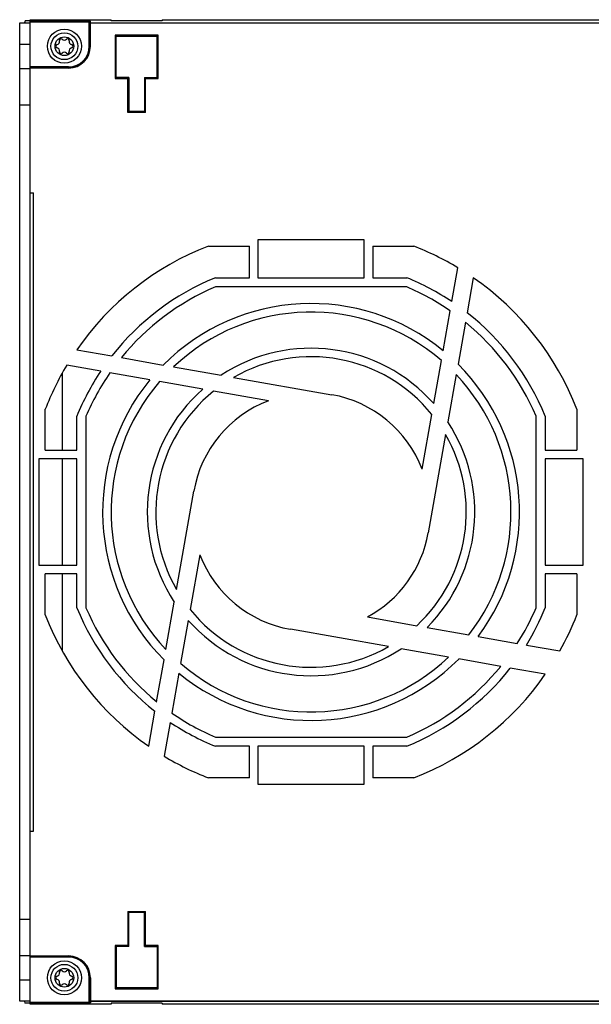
# Model space of a CAD drawing. Header units: millimetres. Extents: x 0 to 594, y 0 to 420.
# Tile 3 of 80: x 200 to 226, y 81 to 127. Entities that reach past the tile are written whole.
import ezdxf

# ---------------------------------------------------------------- set-up
doc = ezdxf.new("R2010")
doc.units = ezdxf.units.MM
doc.header["$LTSCALE"] = 32.67
doc.layers.get('0').update_dxf_attribs({"linetype": 'CONTINUOUS'})

msp = doc.modelspace()

# ---------------------------------------------------------------- linework, layer by layer
at = {"color": 7, "linetype": 'CONTINUOUS'}
for p, q in [((199.836, 127.395), (199.796, 127.295)), ((200.076, 127.395), (199.836, 127.395)), ((200.076, 81.148), (200.076, 127.443)), ((200.076, 127.443), (203.876, 127.443)), ((200.076, 127.372), (202.85, 127.372)), ((200.076, 127.346), (202.85, 127.346)), ((202.85, 126.195), (202.85, 127.372)), ((202.86, 127.372), (202.85, 127.372)), ((202.855, 127.346), (202.85, 127.346)), ((202.859, 127.346), (202.855, 127.346)), ((202.864, 127.345), (202.859, 127.346)), ((202.869, 127.371), (202.86, 127.372)), ((202.868, 127.344), (202.864, 127.345)), ((202.871, 127.343), (202.868, 127.344)), ((202.878, 127.371), (202.869, 127.371)), ((202.874, 127.342), (202.871, 127.343)), ((202.875, 127.341), (202.874, 127.342)), ((202.876, 127.34), (202.875, 127.341)), ((202.878, 127.351), (202.876, 127.345)), ((202.876, 127.345), (202.876, 127.34)), ((202.876, 126.195), (202.876, 127.34)), ((202.886, 127.37), (202.878, 127.371)), ((202.881, 127.356), (202.878, 127.351)), ((202.885, 127.36), (202.881, 127.356)), ((202.89, 127.363), (202.885, 127.36)), ((202.893, 127.369), (202.886, 127.37)), ((202.896, 127.365), (202.89, 127.363)), ((202.898, 127.368), (202.893, 127.369)), ((202.902, 127.366), (202.896, 127.365)), ((202.901, 127.367), (202.898, 127.368)), ((202.902, 127.366), (202.901, 127.367)), ((202.902, 126.195), (202.902, 127.366)), ((203.876, 127.394), (203.876, 127.443)), ((206.276, 127.394), (203.876, 127.394)), ((206.276, 127.443), (206.276, 127.394)), ((206.276, 127.443), (226.876, 127.443)), ((199.576, 81.295), (199.576, 127.295)), ((199.576, 127.295), (200.076, 127.295)), ((202.876, 127.276), (202.877, 127.279)), ((202.876, 127.272), (202.876, 127.276)), ((202.877, 127.279), (202.878, 127.283)), ((202.878, 127.283), (202.88, 127.286)), ((202.88, 127.286), (202.883, 127.289)), ((202.883, 127.289), (202.887, 127.291)), ((202.887, 127.291), (202.891, 127.293)), ((202.891, 127.293), (202.896, 127.295)), ((202.896, 127.295), (202.902, 127.295)), ((202.902, 127.295), (230.751, 127.295)), ((204.058, 126.713), (204.111, 126.66)), ((204.058, 126.713), (204.058, 124.678)), ((206.093, 126.713), (204.058, 126.713)), ((204.111, 124.73), (204.111, 126.66)), ((206.041, 126.66), (204.111, 126.66)), ((206.041, 126.66), (206.093, 126.713)), ((206.041, 124.73), (206.041, 126.66)), ((206.093, 124.678), (206.093, 126.713)), ((199.576, 126.295), (200.076, 126.295)), ((202.85, 126.195), (202.902, 126.195)), ((199.576, 125.145), (200.076, 125.145)), ((201.876, 125.221), (200.076, 125.221)), ((201.876, 125.195), (200.076, 125.195)), ((201.876, 125.169), (200.076, 125.169)), ((201.876, 125.169), (201.876, 125.221)), ((204.058, 124.678), (204.111, 124.73)), ((204.058, 124.678), (204.658, 124.678)), ((204.676, 124.695), (204.076, 124.695)), ((204.711, 124.73), (204.111, 124.73)), ((204.676, 124.695), (204.658, 124.678)), ((204.658, 123.078), (204.658, 124.678)), ((204.676, 123.095), (204.676, 124.695)), ((204.711, 124.73), (204.711, 123.13)), ((205.441, 124.73), (205.441, 123.13)), ((205.441, 124.73), (206.041, 124.73)), ((205.476, 124.695), (205.493, 124.678)), ((205.476, 124.695), (205.476, 123.095)), ((206.076, 124.695), (205.476, 124.695)), ((205.493, 123.078), (205.493, 124.678)), ((205.493, 124.678), (206.093, 124.678)), ((206.093, 124.678), (206.041, 124.73)), ((199.576, 123.445), (200.076, 123.445)), ((204.658, 123.078), (204.711, 123.13)), ((205.493, 123.078), (204.658, 123.078)), ((205.441, 123.13), (204.711, 123.13)), ((205.441, 123.13), (205.493, 123.078)), ((200.076, 119.295), (200.226, 119.295)), ((200.226, 89.295), (200.226, 119.295)), ((208.448, 116.795), (210.376, 116.795)), ((210.376, 115.312), (210.376, 116.795)), ((210.776, 117.095), (210.776, 115.312)), ((215.776, 117.095), (210.776, 117.095)), ((215.776, 115.312), (215.776, 117.095)), ((216.176, 116.795), (216.176, 115.312)), ((216.176, 116.795), (218.104, 116.795)), ((219.893, 114.185), (220.175, 115.783)), ((208.776, 115.312), (210.376, 115.312)), ((210.776, 115.312), (215.776, 115.312)), ((216.176, 115.312), (217.776, 115.312)), ((220.904, 115.312), (220.614, 113.663)), ((217.776, 114.878), (208.776, 114.878)), ((219.486, 111.876), (219.817, 113.754)), ((220.535, 113.215), (220.187, 111.243)), ((202.259, 111.924), (203.908, 111.634)), ((203.386, 110.913), (201.788, 111.195)), ((204.356, 111.555), (206.328, 111.207)), ((206.813, 111.121), (209.043, 110.728)), ((219.048, 109.391), (219.406, 111.421)), ((201.576, 110.828), (201.576, 107.195)), ((205.695, 110.506), (203.817, 110.837)), ((220.102, 110.758), (219.708, 108.528)), ((208.18, 110.068), (206.15, 110.426)), ((209.636, 110.624), (214.248, 109.81)), ((211.268, 109.523), (208.693, 109.978)), ((200.776, 107.195), (200.776, 109.123)), ((202.259, 107.195), (202.259, 108.795)), ((202.693, 108.795), (202.693, 99.795)), ((218.504, 106.303), (218.958, 108.878)), ((223.859, 99.795), (223.859, 108.795)), ((224.292, 108.795), (224.292, 107.195)), ((225.776, 109.123), (225.776, 107.195)), ((219.604, 107.935), (218.79, 103.323)), ((200.776, 107.195), (202.259, 107.195)), ((224.292, 107.195), (225.776, 107.195)), ((202.259, 106.795), (200.476, 106.795)), ((200.476, 106.795), (200.476, 101.795)), ((201.576, 106.795), (201.576, 101.795)), ((202.259, 101.795), (202.259, 106.795)), ((226.076, 106.795), (224.292, 106.795)), ((224.292, 106.795), (224.292, 101.795)), ((226.076, 101.795), (226.076, 106.795)), ((206.947, 100.656), (207.761, 105.268)), ((208.048, 102.288), (207.593, 99.712)), ((200.476, 101.795), (202.259, 101.795)), ((202.259, 101.395), (200.776, 101.395)), ((200.776, 99.467), (200.776, 101.395)), ((201.576, 101.395), (201.576, 97.764)), ((202.259, 99.795), (202.259, 101.395)), ((224.292, 101.795), (226.076, 101.795)), ((225.776, 101.395), (224.292, 101.395)), ((224.292, 101.395), (224.292, 99.795)), ((225.776, 101.395), (225.776, 99.467)), ((206.45, 97.833), (206.843, 100.063)), ((207.503, 99.2), (207.145, 97.17)), ((215.923, 99.361), (218.248, 98.951)), ((216.915, 97.967), (212.303, 98.78)), ((218.735, 98.865), (220.692, 98.52)), ((221.135, 98.442), (222.975, 98.117)), ((219.738, 97.469), (217.508, 97.863)), ((223.4, 98.042), (224.976, 97.764)), ((206.016, 95.376), (206.364, 97.348)), ((222.195, 97.036), (220.223, 97.384)), ((224.292, 96.667), (222.644, 96.957)), ((207.065, 96.715), (206.734, 94.837)), ((205.647, 93.279), (205.937, 94.927)), ((206.658, 94.405), (206.376, 92.808)), ((208.776, 93.712), (217.776, 93.712)), ((210.376, 93.279), (208.776, 93.279)), ((210.376, 91.795), (210.376, 93.279)), ((215.776, 93.279), (210.776, 93.279)), ((210.776, 93.279), (210.776, 91.495)), ((215.776, 91.495), (215.776, 93.279)), ((217.776, 93.279), (216.176, 93.279)), ((216.176, 93.279), (216.176, 91.795)), ((210.376, 91.795), (208.448, 91.795)), ((218.104, 91.795), (216.176, 91.795)), ((210.776, 91.495), (215.776, 91.495)), ((200.076, 89.295), (200.226, 89.295)), ((204.711, 85.46), (204.658, 85.513)), ((204.658, 85.513), (205.493, 85.513)), ((204.658, 85.513), (204.658, 83.913)), ((204.676, 85.495), (204.676, 83.895)), ((205.441, 85.46), (204.711, 85.46)), ((204.711, 83.86), (204.711, 85.46)), ((205.441, 85.46), (205.493, 85.513)), ((205.441, 83.86), (205.441, 85.46)), ((205.476, 83.895), (205.476, 85.495)), ((205.493, 83.913), (205.493, 85.513)), ((199.576, 85.145), (200.076, 85.145)), ((204.058, 83.913), (204.111, 83.86)), ((204.658, 83.913), (204.058, 83.913)), ((204.058, 83.913), (204.058, 81.878)), ((204.676, 83.895), (204.076, 83.895)), ((204.711, 83.86), (204.111, 83.86)), ((204.111, 83.86), (204.111, 81.93)), ((204.676, 83.895), (204.658, 83.913)), ((205.441, 83.86), (206.041, 83.86)), ((205.476, 83.895), (205.493, 83.913)), ((206.076, 83.895), (205.476, 83.895)), ((206.093, 83.913), (205.493, 83.913)), ((206.041, 83.86), (206.093, 83.913)), ((206.041, 83.86), (206.041, 81.93)), ((206.093, 81.878), (206.093, 83.913)), ((199.576, 83.445), (200.076, 83.445)), ((200.076, 83.421), (201.876, 83.421)), ((200.076, 83.395), (201.876, 83.395)), ((201.876, 83.369), (200.076, 83.369)), ((201.876, 83.421), (201.876, 83.369)), ((199.576, 82.295), (200.076, 82.295)), ((202.902, 82.395), (202.85, 82.395)), ((202.85, 81.219), (202.85, 82.395)), ((202.876, 82.395), (202.876, 81.251)), ((202.902, 82.395), (202.902, 81.225)), ((204.111, 81.93), (204.058, 81.878)), ((204.058, 81.878), (206.093, 81.878)), ((206.041, 81.93), (204.111, 81.93)), ((206.093, 81.878), (206.041, 81.93)), ((200.076, 81.295), (199.576, 81.295)), ((199.796, 81.295), (199.824, 81.195)), ((200.076, 81.195), (199.824, 81.195)), ((200.076, 81.245), (202.85, 81.245)), ((200.076, 81.219), (202.85, 81.219)), ((203.876, 81.148), (200.076, 81.148)), ((202.85, 81.245), (202.855, 81.245)), ((202.85, 81.219), (202.86, 81.219)), ((202.855, 81.245), (202.859, 81.245)), ((202.859, 81.245), (202.864, 81.246)), ((202.86, 81.219), (202.869, 81.219)), ((202.864, 81.246), (202.868, 81.247)), ((202.868, 81.247), (202.871, 81.248)), ((202.869, 81.219), (202.878, 81.22)), ((202.871, 81.248), (202.874, 81.249)), ((202.874, 81.249), (202.875, 81.25)), ((202.875, 81.25), (202.876, 81.251)), ((202.876, 81.318), (230.776, 81.318)), ((202.876, 81.313), (202.876, 81.318)), ((202.878, 81.307), (202.876, 81.313)), ((202.876, 81.251), (202.876, 81.245)), ((202.876, 81.245), (202.878, 81.24)), ((202.881, 81.302), (202.878, 81.307)), ((202.878, 81.24), (202.881, 81.235)), ((202.878, 81.22), (202.886, 81.221)), ((202.885, 81.298), (202.881, 81.302)), ((202.881, 81.235), (202.885, 81.231)), ((202.89, 81.295), (202.885, 81.298)), ((202.885, 81.231), (202.89, 81.228)), ((202.886, 81.221), (202.893, 81.222)), ((202.896, 81.293), (202.89, 81.295)), ((202.89, 81.228), (202.896, 81.226)), ((202.893, 81.222), (202.898, 81.223)), ((202.902, 81.293), (202.896, 81.293)), ((202.896, 81.226), (202.902, 81.225)), ((202.898, 81.223), (202.901, 81.224)), ((202.901, 81.224), (202.902, 81.225)), ((202.902, 81.293), (230.75, 81.293)), ((206.276, 81.197), (203.876, 81.197)), ((203.876, 81.197), (203.876, 81.148)), ((206.276, 81.197), (206.276, 81.148)), ((226.876, 81.148), (206.276, 81.148))]:
    msp.add_line(p, q, dxfattribs=at)
for centre, radius in [((201.676, 126.195), 0.8), ((201.676, 126.195), 0.63), ((201.676, 126.195), 0.44), ((201.676, 82.395), 0.8), ((201.676, 82.395), 0.63), ((201.676, 82.395), 0.44)]:
    msp.add_circle(centre, radius, dxfattribs=at)
for centre, radius, start, end in [((201.308, 126.408), 0.139, 283.6336, 16.3664), ((201.518, 126.469), 0.079, 43.6336, 196.3664), ((201.676, 126.62), 0.139, 223.6336, 316.3664), ((201.834, 126.469), 0.079, 343.6336, 136.3664), ((202.043, 126.408), 0.139, 163.6336, 256.3664), ((201.36, 126.195), 0.079, 103.6336, 256.3664), ((201.308, 125.983), 0.139, 343.6336, 76.3664), ((201.518, 125.922), 0.079, 163.6336, 316.3664), ((201.834, 125.922), 0.079, 223.6336, 16.3664), ((201.876, 126.195), 1.026, 270, 360), ((201.876, 126.195), 1, 270, 360), ((201.876, 126.195), 0.974, 270, 360), ((202.043, 125.983), 0.139, 103.6336, 196.3664), ((201.992, 126.195), 0.079, 283.6336, 76.3664), ((201.676, 125.771), 0.139, 43.6336, 136.3664), ((213.276, 104.295), 13.4, 111.1187, 145.2973), ((213.276, 104.295), 13.4, 59.0098, 68.8813), ((213.276, 104.295), 11.9, 112.2192, 141.9275), ((213.276, 104.295), 11.9, 56.2115, 67.7808), ((213.276, 104.295), 13.4, 21.1187, 55.2973), ((213.276, 104.295), 11.5, 113.0357, 140.8593), ((213.276, 104.295), 11.5, 55.33, 66.9643), ((213.276, 104.295), 9.8, 50.6728, 135.1501), ((213.276, 104.295), 9.4, 49.2936, 133.4343), ((213.276, 104.295), 11.9, 22.2192, 51.9275), ((213.276, 104.295), 11.5, 23.0357, 50.8593), ((213.276, 104.295), 7.7, 41.4369, 123.3418), ((213.276, 104.295), 7.3, 38.8879, 119.9037), ((213.276, 104.295), 13.4, 149.0098, 158.8813), ((213.276, 104.295), 9.8, 323.3218, 45.1501), ((213.276, 104.295), 11.9, 146.2115, 157.7808), ((213.276, 104.295), 11.5, 145.33, 156.9643), ((213.276, 104.295), 9.4, 322.0899, 43.4343), ((213.276, 104.295), 9.8, 140.6728, 225.1501), ((213.276, 104.295), 9.4, 139.2936, 223.4343), ((213.276, 104.295), 7.7, 131.4369, 213.3418), ((213.276, 104.295), 7.3, 128.8879, 209.9037), ((213.276, 104.295), 5.6, 21.0027, 80), ((213.276, 104.295), 5.6, 111.0027, 170), ((213.276, 104.295), 7.7, 315.1501, 33.3418), ((213.276, 104.295), 7.3, 312.9336, 29.9037), ((213.276, 104.295), 5.6, 298.2132, 350), ((213.276, 104.295), 5.6, 201.0027, 260), ((213.276, 104.295), 11.9, 202.2192, 231.9275), ((213.276, 104.295), 11.5, 203.0357, 230.8593), ((213.276, 104.295), 7.3, 218.8879, 299.9037), ((213.276, 104.295), 11.5, 327.5046, 336.9643), ((213.276, 104.295), 11.9, 328.2999, 337.7808), ((213.276, 104.295), 13.4, 201.1187, 235.2973), ((213.276, 104.295), 7.7, 221.4369, 303.3418), ((213.276, 104.295), 13.4, 330.8308, 338.8813), ((213.276, 104.295), 9.8, 230.6728, 315.1501), ((213.276, 104.295), 9.4, 229.2936, 313.4343), ((213.276, 104.295), 11.5, 293.0357, 320.8593), ((213.276, 104.295), 11.9, 292.2192, 321.9275), ((213.276, 104.295), 13.4, 291.1187, 325.2973), ((213.276, 104.295), 11.5, 235.33, 246.9643), ((213.276, 104.295), 11.9, 236.2115, 247.7808), ((213.276, 104.295), 13.4, 239.0098, 248.8813), ((201.876, 82.395), 1.026, 0, 90), ((201.876, 82.395), 1, 0, 90), ((201.876, 82.395), 0.974, 0, 90), ((201.36, 82.395), 0.079, 103.6336, 256.3664), ((201.308, 82.608), 0.139, 283.6336, 16.3664), ((201.518, 82.669), 0.079, 43.6336, 196.3664), ((201.676, 82.82), 0.139, 223.6336, 316.3664), ((201.834, 82.669), 0.079, 343.6336, 136.3664), ((202.043, 82.608), 0.139, 163.6336, 256.3664), ((201.992, 82.395), 0.079, 283.6336, 76.3664), ((201.308, 82.183), 0.139, 343.6336, 76.3664), ((201.518, 82.122), 0.079, 163.6336, 316.3664), ((201.676, 81.971), 0.139, 43.6336, 136.3664), ((201.834, 82.122), 0.079, 223.6336, 16.3664), ((202.043, 82.183), 0.139, 103.6336, 196.3664)]:
    msp.add_arc(centre, radius, start, end, dxfattribs=at)

doc.saveas('drawing.dxf')
